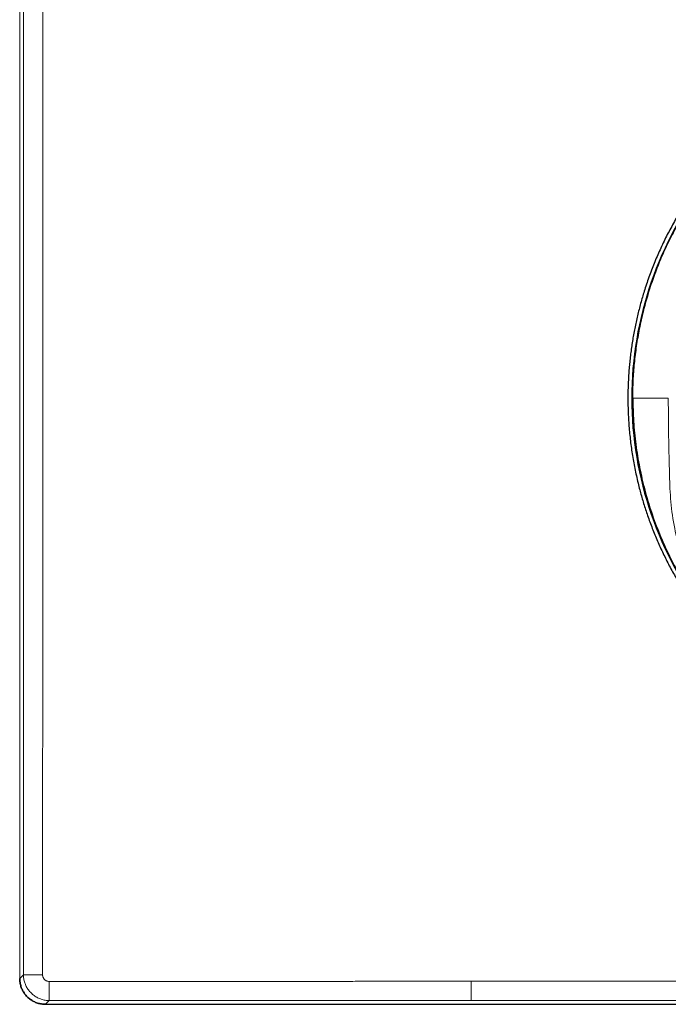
# Model space of a CAD drawing. Header units: millimetres. Extents: x 8 to 617, y 12 to 547.
# Tile 14 of 21: x 258 to 308, y 397 to 473. Entities that reach past the tile are written whole.
import ezdxf

# ---------------------------------------------------------------- set-up
doc = ezdxf.new("R2010")
doc.units = ezdxf.units.MM

msp = doc.modelspace()

# ---------------------------------------------------------------- linework, layer by layer
at = {"color": 252, "linetype": 'Continuous', "lineweight": 0}
for p, q in [((257.983, 398.639), (257.983, 544.614)), ((257.983, 398.639), (258.276, 398.932)), ((259.982, 396.64), (260.275, 396.933)), ((326.996, 396.64), (259.982, 396.64))]:
    msp.add_line(p, q, dxfattribs=at)
at = {"color": 7, "linetype": 'Continuous', "lineweight": 30}
for p, q in [((305.503, 443.627), (305.497, 443.627)), ((305.503, 443.627), (305.504, 443.423)), ((259.982, 396.64), (326.995, 396.64))]:
    msp.add_line(p, q, dxfattribs=at)
at = {"color": 252, "linetype": 'Continuous', "lineweight": 0, "flags": 128}
for points in [[(258.286, 476.17), (258.286, 471.627), (258.286, 467.083), (258.286, 462.54), (258.286, 457.996), (258.286, 453.453), (258.285, 448.909), (258.285, 444.366), (258.284, 439.822), (258.284, 435.279), (258.283, 430.736), (258.282, 426.192), (258.281, 421.649), (258.28, 417.105), (258.279, 412.562), (258.278, 408.019), (258.277, 403.476), (258.276, 398.932)], [(292.978, 398.423), (297.486, 398.424), (301.994, 398.424), (306.502, 398.425), (311.01, 398.425)], [(260.275, 396.933), (264.364, 396.934), (268.453, 396.935), (272.542, 396.937), (276.631, 396.937), (280.72, 396.938), (284.809, 396.939), (288.898, 396.94), (292.987, 396.941)], [(292.987, 396.941), (297.494, 396.941), (302.001, 396.942), (306.508, 396.943), (311.015, 396.943)]]:
    msp.add_lwpolyline(points, dxfattribs=at)
at = {"color": 7, "linetype": 'Continuous', "lineweight": 30}
for start, end in [(141.89445, 180), (180, 218.0825)]:
    msp.add_arc((332.969, 443.627), 27.55, start, end, dxfattribs=at)
at = {"color": 252, "linetype": 'Continuous', "lineweight": 0}
for points, knots in [([(259.758, 544.338), (259.758, 543.846), (259.758, 542.867), (259.759, 541.404), (259.759, 539.951), (259.76, 538.509), (259.76, 537.078), (259.76, 535.656), (259.761, 534.245), (259.761, 533.021), (259.761, 532.235), (259.761, 531.884), (259.761, 531.787), (259.761, 531.691), (259.761, 531.595), (259.761, 531.498), (259.762, 531.403), (259.762, 530.98), (259.762, 530.269), (259.762, 529.269), (259.762, 528.252), (259.762, 527.18), (259.763, 526.052), (259.763, 524.829), (259.763, 523.511), (259.764, 522.1), (259.764, 521.085), (259.764, 520.465), (259.764, 520.245), (259.764, 520.034), (259.764, 519.831), (259.764, 519.628), (259.764, 519.425), (259.764, 519.222), (259.764, 518.663), (259.765, 517.602), (259.765, 516.044), (259.765, 514.346), (259.766, 512.685), (259.766, 511.058), (259.766, 509.466), (259.766, 507.881), (259.767, 506.367), (259.767, 504.921), (259.767, 503.911), (259.767, 503.272), (259.767, 503.002), (259.767, 502.732), (259.767, 502.463), (259.767, 502.193), (259.767, 501.929), (259.767, 501.672), (259.767, 501.015), (259.767, 499.954), (259.767, 498.486), (259.768, 496.868), (259.768, 495.654), (259.768, 494.845), (259.768, 494.593), (259.768, 494.342), (259.768, 494.091), (259.768, 493.841), (259.768, 493.088), (259.768, 491.832), (259.768, 490.074), (259.768, 488.793), (259.768, 487.988), (259.768, 487.658), (259.768, 487.328), (259.768, 486.998), (259.768, 486.668), (259.768, 486.339), (259.768, 485.534), (259.769, 484.366), (259.769, 482.833), (259.769, 481.412), (259.769, 479.993), (259.769, 478.582), (259.769, 476.816), (259.769, 474.692), (259.769, 472.204), (259.769, 469.717), (259.769, 467.229), (259.769, 465.331), (259.769, 464.021), (259.769, 463.3), (259.769, 462.577), (259.769, 461.854), (259.769, 461.132), (259.769, 460.409), (259.769, 459.182), (259.768, 458.079), (259.768, 457.096), (259.768, 456.737), (259.768, 456.374), (259.768, 456.01), (259.768, 455.08), (259.768, 453.58), (259.768, 451.591), (259.768, 450.209), (259.768, 449.435), (259.768, 449.186), (259.768, 448.934), (259.768, 448.683), (259.768, 448.431), (259.768, 447.534), (259.768, 445.988), (259.767, 443.878), (259.767, 442.413), (259.767, 441.591), (259.767, 441.323), (259.767, 441.046), (259.767, 440.763), (259.767, 440.481), (259.767, 439.718), (259.767, 438.472), (259.767, 436.74), (259.766, 435), (259.766, 433.339), (259.766, 431.76), (259.766, 430.26), (259.765, 428.753), (259.765, 427.237), (259.765, 425.712), (259.764, 424.454), (259.764, 423.673), (259.764, 423.373), (259.764, 423.279), (259.764, 423.185), (259.764, 423.091), (259.764, 422.994), (259.764, 422.548), (259.764, 421.792), (259.764, 420.728), (259.763, 419.634), (259.763, 418.469), (259.763, 417.232), (259.762, 415.959), (259.762, 414.651), (259.762, 413.359), (259.762, 412.451), (259.762, 411.923), (259.761, 411.722), (259.761, 411.515), (259.761, 411.306), (259.761, 410.694), (259.761, 409.675), (259.761, 408.246), (259.76, 406.859), (259.76, 405.513), (259.759, 404.211), (259.759, 402.899), (259.759, 401.579), (259.758, 400.25), (259.758, 399.361), (259.758, 398.915)], [0, 0, 0, 0, 0.010137, 0.0202, 0.030189, 0.040105, 0.049949, 0.059723, 0.069426, 0.07906, 0.084981, 0.085644, 0.086306, 0.086969, 0.087631, 0.088292, 0.088954, 0.089592, 0.097026, 0.103633, 0.110211, 0.118005, 0.125759, 0.133475, 0.143239, 0.152944, 0.16259, 0.164176, 0.165727, 0.167127, 0.168526, 0.169923, 0.17132, 0.172715, 0.174109, 0.182846, 0.194595, 0.206266, 0.217865, 0.228873, 0.239822, 0.250716, 0.26156, 0.271065, 0.280537, 0.282394, 0.28425, 0.286105, 0.287959, 0.289812, 0.291664, 0.29342, 0.295095, 0.305224, 0.315315, 0.325374, 0.338611, 0.340341, 0.342071, 0.3438, 0.345529, 0.347258, 0.348942, 0.36107, 0.373159, 0.385219, 0.387491, 0.389762, 0.392033, 0.394303, 0.396573, 0.398843, 0.401089, 0.413165, 0.422945, 0.432714, 0.442478, 0.452217, 0.461812, 0.478919, 0.496025, 0.513137, 0.530235, 0.547354, 0.552291, 0.55726, 0.562228, 0.567197, 0.572166, 0.577139, 0.582114, 0.597466, 0.599892, 0.602388, 0.604885, 0.607382, 0.60988, 0.624086, 0.638328, 0.650906, 0.652584, 0.654312, 0.656041, 0.657771, 0.659501, 0.661232, 0.676279, 0.691391, 0.704755, 0.70651, 0.708347, 0.710287, 0.712228, 0.71417, 0.716113, 0.72797, 0.739878, 0.751842, 0.763868, 0.774125, 0.784435, 0.7948, 0.805223, 0.815708, 0.826257, 0.83117, 0.831815, 0.832459, 0.833104, 0.83375, 0.834395, 0.835109, 0.842955, 0.849994, 0.857064, 0.865522, 0.874027, 0.882579, 0.891775, 0.901027, 0.909217, 0.910508, 0.911925, 0.913358, 0.914793, 0.916229, 0.925984, 0.93581, 0.945708, 0.954608, 0.963566, 0.972584, 0.981662, 0.9908, 1, 1, 1, 1]), ([(309.369, 457.742), (309.152, 457.366), (308.71, 456.601), (308.115, 455.408), (307.57, 454.177), (307.089, 452.92), (306.669, 451.639), (306.311, 450.336), (306.017, 449.016), (305.786, 447.681), (305.621, 446.335), (305.517, 444.982), (305.504, 444.078), (305.497, 443.627)], [0, 0, 0, 0, 0.08785, 0.178948, 0.269742, 0.360483, 0.451465, 0.542647, 0.633985, 0.725434, 0.816947, 0.908482, 1, 1, 1, 1]), ([(305.497, 443.627), (305.553, 443.627), (305.663, 443.627), (305.841, 443.627), (306.027, 443.627), (306.222, 443.627), (306.426, 443.627), (306.64, 443.627), (306.87, 443.627), (307.117, 443.627), (307.384, 443.627), (307.662, 443.627), (307.95, 443.627), (308.151, 443.627), (308.252, 443.627)], [0, 0, 0, 0, 0.08, 0.16, 0.24, 0.32, 0.4, 0.48, 0.56, 0.648, 0.736, 0.824, 0.912, 1, 1, 1, 1]), ([(332.969, 418.909), (332.297, 418.911), (330.952, 418.915), (328.937, 418.951), (326.906, 419.005), (324.847, 419.074), (322.892, 419.368), (321.081, 419.842), (319.433, 420.448), (317.85, 421.209), (316.351, 422.12), (314.945, 423.172), (313.644, 424.356), (312.466, 425.662), (311.421, 427.075), (310.517, 428.581), (309.761, 430.167), (309.16, 431.819), (308.693, 433.633), (308.411, 435.584), (308.347, 437.628), (308.292, 439.636), (308.258, 441.63), (308.254, 442.961), (308.252, 443.627)], [0, 0, 0, 0, 0.04874, 0.097482, 0.146096, 0.196023, 0.246727, 0.289031, 0.331489, 0.373839, 0.416114, 0.458491, 0.500941, 0.543381, 0.585774, 0.628148, 0.670523, 0.712916, 0.755357, 0.806102, 0.855455, 0.903508, 0.951758, 1, 1, 1, 1]), ([(259.758, 398.915), (259.72, 398.915), (259.643, 398.916), (259.529, 398.916), (259.416, 398.916), (259.306, 398.916), (259.198, 398.917), (259.093, 398.917), (258.993, 398.918), (258.897, 398.919), (258.806, 398.92), (258.721, 398.921), (258.643, 398.922), (258.57, 398.923), (258.505, 398.924), (258.448, 398.925), (258.398, 398.926), (258.356, 398.927), (258.323, 398.929), (258.298, 398.93), (258.281, 398.931), (258.277, 398.932), (258.276, 398.932)], [0, 0, 0, 0, 0.049909, 0.099901, 0.149941, 0.199999, 0.250052, 0.300087, 0.350097, 0.400081, 0.450046, 0.5, 0.549954, 0.599919, 0.649903, 0.699913, 0.749948, 0.800001, 0.850059, 0.900099, 0.950091, 1, 1, 1, 1]), ([(258.276, 398.932), (258.277, 398.88), (258.279, 398.775), (258.299, 398.619), (258.329, 398.465), (258.372, 398.314), (258.426, 398.167), (258.492, 398.024), (258.569, 397.887), (258.656, 397.756), (258.753, 397.633), (258.86, 397.518), (258.976, 397.411), (259.099, 397.314), (259.23, 397.226), (259.367, 397.15), (259.509, 397.084), (259.657, 397.029), (259.808, 396.987), (259.962, 396.956), (260.118, 396.937), (260.223, 396.934), (260.275, 396.933)], [0, 0, 0, 0, 0.050003, 0.100006, 0.150008, 0.20001, 0.250011, 0.300012, 0.350012, 0.400012, 0.450011, 0.500011, 0.55001, 0.600009, 0.650008, 0.700007, 0.750005, 0.800004, 0.850003, 0.900002, 0.950001, 1, 1, 1, 1]), ([(259.758, 398.915), (259.758, 398.906), (259.758, 398.887), (259.761, 398.859), (259.765, 398.831), (259.771, 398.802), (259.779, 398.772), (259.789, 398.741), (259.805, 398.702), (259.829, 398.656), (259.863, 398.606), (259.9, 398.565), (259.937, 398.531), (259.973, 398.503), (260.012, 398.479), (260.046, 398.462), (260.075, 398.45), (260.098, 398.441), (260.122, 398.434), (260.156, 398.425), (260.202, 398.417), (260.239, 398.416), (260.258, 398.415)], [0, 0, 0, 0, 0.035926, 0.071753, 0.107595, 0.143567, 0.185453, 0.227295, 0.269274, 0.346282, 0.422766, 0.499848, 0.557692, 0.615089, 0.672511, 0.730432, 0.761925, 0.793367, 0.824835, 0.856404, 0.928173, 1, 1, 1, 1]), ([(260.258, 398.415), (260.717, 398.416), (261.632, 398.416), (263, 398.416), (264.359, 398.417), (265.708, 398.417), (266.877, 398.417), (267.87, 398.418), (268.469, 398.418), (268.848, 398.418), (269.008, 398.418), (269.168, 398.418), (269.328, 398.418), (269.488, 398.418), (269.647, 398.418), (269.804, 398.418), (270.257, 398.418), (271.005, 398.418), (272.227, 398.419), (273.619, 398.419), (275.18, 398.419), (276.313, 398.42), (277.024, 398.42), (277.314, 398.42), (277.604, 398.42), (277.894, 398.42), (278.179, 398.42), (278.455, 398.42), (279.112, 398.42), (280.166, 398.421), (281.62, 398.421), (283.081, 398.421), (284.532, 398.421), (285.976, 398.422), (287.402, 398.422), (288.813, 398.422), (290.207, 398.423), (291.595, 398.423), (292.518, 398.423), (292.978, 398.423)], [0, 0, 0, 0, 0.0421, 0.083907, 0.125424, 0.166653, 0.207598, 0.23268, 0.257656, 0.26255, 0.26744, 0.272325, 0.277207, 0.282084, 0.286957, 0.291827, 0.296446, 0.328517, 0.360428, 0.408478, 0.456174, 0.503521, 0.512411, 0.521289, 0.530154, 0.539008, 0.54785, 0.556331, 0.564314, 0.608061, 0.652975, 0.697611, 0.741979, 0.786087, 0.829943, 0.872782, 0.915398, 0.9578, 1, 1, 1, 1]), ([(260.258, 398.415), (260.258, 398.377), (260.258, 398.301), (260.258, 398.187), (260.259, 398.074), (260.259, 397.963), (260.259, 397.855), (260.26, 397.751), (260.261, 397.65), (260.261, 397.554), (260.262, 397.464), (260.263, 397.379), (260.264, 397.3), (260.265, 397.228), (260.266, 397.163), (260.267, 397.105), (260.269, 397.055), (260.27, 397.014), (260.271, 396.98), (260.272, 396.955), (260.274, 396.939), (260.275, 396.935), (260.275, 396.933)], [0, 0, 0, 0, 0.049909, 0.099901, 0.149941, 0.199999, 0.250052, 0.300087, 0.350097, 0.400081, 0.450046, 0.5, 0.549954, 0.599919, 0.649903, 0.699913, 0.749948, 0.800001, 0.850059, 0.900099, 0.950091, 1, 1, 1, 1])]:
    msp.add_open_spline(points, degree=3, knots=knots, dxfattribs=at)
at = {"color": 7, "linetype": 'Continuous', "lineweight": 30}
for points, knots in [([(332.887, 471.476), (332.695, 471.475), (332.31, 471.471), (331.734, 471.451), (331.158, 471.42), (330.583, 471.376), (330.008, 471.321), (329.436, 471.254), (328.864, 471.174), (328.294, 471.083), (327.727, 470.981), (327.161, 470.866), (326.599, 470.74), (326.065, 470.609), (325.56, 470.475), (325.085, 470.339), (324.611, 470.194), (324.141, 470.042), (323.647, 469.872), (323.131, 469.683), (322.593, 469.474), (322.06, 469.253), (321.532, 469.022), (321.008, 468.78), (320.49, 468.527), (319.977, 468.263), (319.47, 467.988), (318.968, 467.704), (318.472, 467.408), (317.983, 467.103), (317.523, 466.803), (317.091, 466.509), (316.687, 466.223), (316.288, 465.93), (315.895, 465.631), (315.485, 465.307), (315.061, 464.958), (314.623, 464.582), (314.193, 464.198), (313.771, 463.805), (313.357, 463.403), (312.952, 462.992), (312.555, 462.574), (312.167, 462.147), (311.788, 461.712), (311.418, 461.269), (311.057, 460.819), (310.722, 460.384), (310.412, 459.963), (310.126, 459.56), (309.846, 459.152), (309.574, 458.739), (309.295, 458.297), (309.01, 457.828), (308.721, 457.328), (308.442, 456.823), (308.174, 456.313), (307.917, 455.796), (307.67, 455.275), (307.434, 454.748), (307.209, 454.217), (306.995, 453.681), (306.793, 453.141), (306.601, 452.597), (306.43, 452.075), (306.276, 451.576), (306.139, 451.101), (306.011, 450.623), (305.891, 450.143), (305.779, 449.658), (305.675, 449.168), (305.579, 448.674), (305.492, 448.179), (305.414, 447.681), (305.346, 447.183), (305.286, 446.683), (305.235, 446.182), (305.193, 445.677), (305.16, 445.168), (305.137, 444.654), (305.122, 444.141), (305.117, 443.606), (305.123, 443.05), (305.141, 442.473), (305.171, 441.897), (305.213, 441.322), (305.266, 440.747), (305.332, 440.174), (305.409, 439.603), (305.499, 439.033), (305.6, 438.465), (305.712, 437.899), (305.837, 437.336), (305.966, 436.802), (306.099, 436.297), (306.234, 435.821), (306.377, 435.347), (306.528, 434.876), (306.692, 434.396), (306.868, 433.908), (307.058, 433.413), (307.257, 432.921), (307.466, 432.433), (307.684, 431.949), (307.911, 431.469), (308.147, 430.994), (308.394, 430.52), (308.652, 430.046), (308.922, 429.575), (309.201, 429.108), (309.494, 428.638), (309.804, 428.164), (310.129, 427.688), (310.464, 427.218), (310.808, 426.755), (311.162, 426.3), (311.526, 425.852), (311.899, 425.412), (312.28, 424.98), (312.671, 424.555), (313.07, 424.139), (313.478, 423.731), (313.875, 423.35), (314.258, 422.996), (314.628, 422.667), (315.003, 422.345), (315.384, 422.029), (315.792, 421.703), (316.228, 421.368), (316.692, 421.026), (317.164, 420.694), (317.642, 420.371), (318.127, 420.059), (318.618, 419.756), (319.116, 419.464), (319.619, 419.183), (320.128, 418.911), (320.643, 418.651), (321.163, 418.401), (321.663, 418.173), (322.142, 417.966), (322.599, 417.778), (323.06, 417.597), (323.524, 417.425), (324.017, 417.253), (324.539, 417.081), (325.091, 416.912), (325.646, 416.755), (326.204, 416.609), (326.765, 416.474), (327.328, 416.352), (327.894, 416.241), (328.463, 416.142), (328.926, 416.069), (329.2, 416.034), (329.284, 416.023)], [0, 0, 0, 0, 0.006889, 0.01378, 0.020671, 0.02756, 0.03445, 0.041341, 0.048232, 0.055121, 0.06201, 0.068901, 0.075792, 0.082681, 0.088591, 0.094501, 0.100413, 0.106323, 0.112233, 0.119122, 0.126013, 0.132904, 0.139793, 0.146683, 0.153574, 0.160464, 0.167354, 0.174243, 0.181134, 0.188025, 0.194914, 0.200824, 0.206734, 0.212646, 0.218556, 0.224466, 0.231355, 0.238246, 0.245137, 0.252026, 0.258916, 0.265807, 0.272697, 0.279587, 0.286476, 0.293367, 0.300258, 0.307147, 0.313057, 0.318968, 0.324879, 0.33079, 0.336699, 0.343588, 0.350479, 0.35737, 0.36426, 0.371149, 0.37804, 0.384931, 0.391821, 0.39871, 0.405601, 0.412492, 0.419381, 0.425291, 0.431202, 0.437113, 0.443024, 0.448933, 0.454944, 0.460956, 0.466968, 0.472979, 0.47899, 0.485002, 0.491014, 0.497025, 0.503165, 0.509305, 0.515446, 0.521585, 0.528474, 0.535365, 0.542256, 0.549146, 0.556036, 0.562927, 0.569818, 0.576707, 0.583597, 0.590488, 0.597379, 0.604268, 0.610178, 0.616089, 0.622, 0.627911, 0.63382, 0.640159, 0.646499, 0.652839, 0.659178, 0.665516, 0.671856, 0.678196, 0.684535, 0.691024, 0.697515, 0.704006, 0.710496, 0.717385, 0.724276, 0.731167, 0.738056, 0.744946, 0.751837, 0.758728, 0.765617, 0.772507, 0.779397, 0.786288, 0.793178, 0.799087, 0.804998, 0.810909, 0.81682, 0.82273, 0.829619, 0.83651, 0.843401, 0.85029, 0.85718, 0.864071, 0.870962, 0.877851, 0.884741, 0.891632, 0.898522, 0.905412, 0.911321, 0.917232, 0.923143, 0.929054, 0.934964, 0.941853, 0.948744, 0.955635, 0.962524, 0.969414, 0.976305, 0.983195, 0.990085, 0.996974, 1, 1, 1, 1]), ([(305.497, 443.627), (305.509, 443.028), (305.532, 441.829), (305.715, 440.038), (306.004, 438.26), (306.409, 436.505), (306.925, 434.782), (307.55, 433.097), (308.298, 431.461), (308.908, 430.274), (309.298, 429.652), (309.368, 429.54)], [0, 0, 0, 0, 0.1214583, 0.2431656, 0.3649811, 0.4867567, 0.6083473, 0.7296204, 0.8511056, 0.9732268, 1, 1, 1, 1]), ([(257.982, 398.639), (257.984, 398.587), (257.986, 398.482), (258.005, 398.326), (258.036, 398.172), (258.078, 398.021), (258.133, 397.874), (258.199, 397.731), (258.276, 397.594), (258.363, 397.463), (258.46, 397.34), (258.567, 397.224), (258.682, 397.118), (258.806, 397.02), (258.936, 396.933), (259.073, 396.856), (259.216, 396.79), (259.363, 396.736), (259.515, 396.693), (259.669, 396.663), (259.825, 396.643), (259.93, 396.641), (259.982, 396.64)], [0, 0, 0, 0, 0.050002, 0.100002, 0.149998, 0.199993, 0.249987, 0.299983, 0.349982, 0.399984, 0.449989, 0.499996, 0.550002, 0.600007, 0.65001, 0.700009, 0.750006, 0.800001, 0.849997, 0.899995, 0.949996, 1, 1, 1, 1]), ([(259.982, 396.64), (259.93, 396.641), (259.825, 396.644), (259.669, 396.663), (259.515, 396.693), (259.363, 396.736), (259.216, 396.79), (259.073, 396.856), (258.936, 396.933), (258.806, 397.02), (258.682, 397.118), (258.567, 397.224), (258.46, 397.34), (258.363, 397.463), (258.276, 397.594), (258.199, 397.731), (258.133, 397.873), (258.079, 398.021), (258.036, 398.172), (258.005, 398.326), (257.986, 398.482), (257.984, 398.587), (257.983, 398.639)], [0, 0, 0, 0, 0.050005, 0.100009, 0.150011, 0.200012, 0.250012, 0.300011, 0.350009, 0.400006, 0.450003, 0.5, 0.549997, 0.599994, 0.649991, 0.699989, 0.749988, 0.799988, 0.849989, 0.899991, 0.949994, 1, 1, 1, 1])]:
    msp.add_open_spline(points, degree=3, knots=knots, dxfattribs=at)
at = {"color": 252, "linetype": 'Continuous', "lineweight": 0}
msp.add_open_spline([(292.978, 398.423), (292.978, 398.385), (292.978, 398.308), (292.978, 398.194), (292.978, 398.081), (292.978, 397.971), (292.979, 397.863), (292.979, 397.758), (292.979, 397.658), (292.98, 397.562), (292.98, 397.471), (292.981, 397.386), (292.981, 397.308), (292.982, 397.235), (292.982, 397.17), (292.983, 397.113), (292.984, 397.063), (292.984, 397.021), (292.985, 396.988), (292.986, 396.963), (292.986, 396.946), (292.987, 396.943), (292.987, 396.941)], degree=3, dxfattribs=at)

doc.saveas('drawing.dxf')
